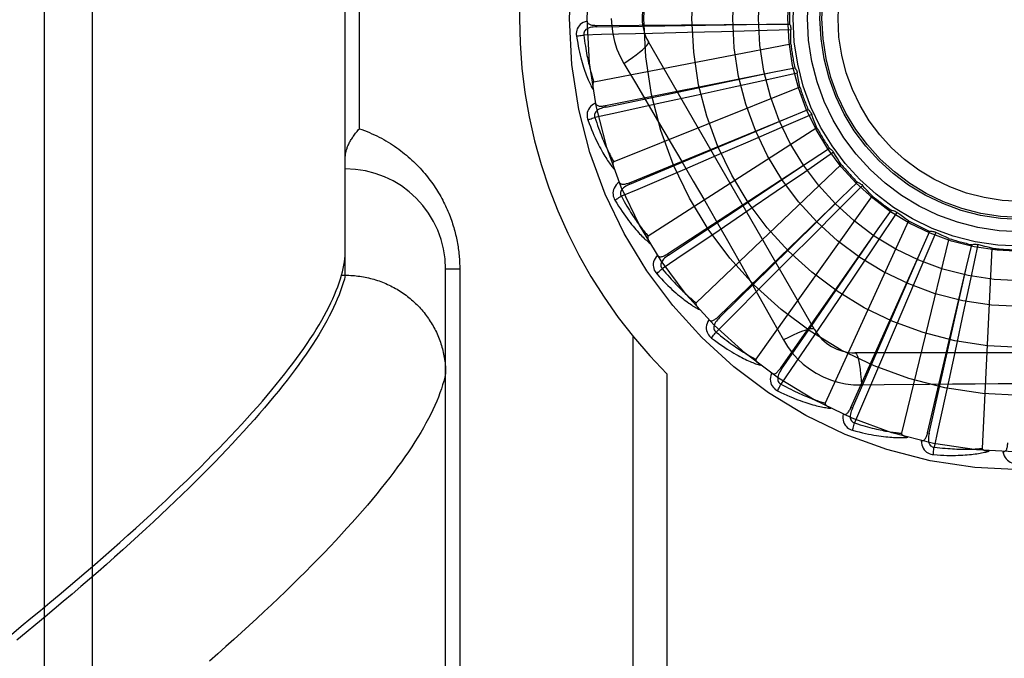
# Model space of a CAD drawing. Header units: inches. Extents: x 0 to 176, y 0 to 114.
# Tile 84 of 102: x 40.389 to 41.002, y 80.966 to 81.364. Entities that reach past the tile are written whole.
import ezdxf

# ---------------------------------------------------------------- set-up
doc = ezdxf.new("R2010")
doc.units = ezdxf.units.IN
doc.header["$LTSCALE"] = 9.696296
doc.header["$MEASUREMENT"] = 0
doc.linetypes.add('HIDDEN', pattern=[0.2, 0.1, -0.1])
doc.layers.add('DOOR_ASSEMBLY', color=7, linetype='CONTINUOUS')

msp = doc.modelspace()

# ---------------------------------------------------------------- linework, layer by layer
at = {"layer": 'DOOR_ASSEMBLY', "color": 8, "linetype": 'HIDDEN'}
for p, q in [((40.43428, 80.80794), (40.43428, 81.92108)), ((40.40428, 80.83733), (40.40428, 81.89169)), ((40.59178, 81.20448), (40.59178, 81.52453)), ((40.60056, 81.29576), (40.60056, 81.43326)), ((40.74822, 81.36017), (40.85431, 81.3609)), ((40.74822, 81.36017), (40.74822, 81.35921)), ((40.74822, 81.35921), (40.79086, 81.35986)), ((40.79086, 81.35986), (40.85437, 81.3609)), ((40.84738, 81.35678), (40.82609, 81.35621)), ((40.86946, 81.35741), (40.84738, 81.35678)), ((40.85431, 81.3609), (40.86857, 81.36098)), ((40.8049, 81.35566), (40.78315, 81.35512)), ((40.82609, 81.35621), (40.8049, 81.35566)), ((40.86941, 81.34852), (40.7467, 81.32487)), ((40.88407, 81.17076), (40.78063, 81.34993)), ((40.76529, 81.33647), (40.77255, 81.3243)), ((40.85785, 81.33098), (40.87184, 81.33375)), ((40.75382, 81.31018), (40.85785, 81.33098)), ((40.79575, 81.31794), (40.85791, 81.33099)), ((40.85183, 81.32562), (40.83104, 81.32103)), ((40.8734, 81.33042), (40.85183, 81.32562)), ((40.87503, 81.32168), (40.75901, 81.27523)), ((40.83104, 81.32103), (40.81033, 81.31647)), ((40.75401, 81.30924), (40.79575, 81.31794)), ((40.81033, 81.31647), (40.78908, 81.31183)), ((40.75382, 81.31018), (40.75401, 81.30924)), ((40.867, 81.30226), (40.88021, 81.30764)), ((40.76878, 81.26215), (40.867, 81.30226)), ((40.84744, 81.29405), (40.86705, 81.30229)), ((40.88237, 81.30466), (40.8621, 81.29587)), ((40.88563, 81.29638), (40.78049, 81.22882)), ((40.8621, 81.29587), (40.84255, 81.28742)), ((40.76914, 81.26127), (40.84744, 81.29405)), ((40.84255, 81.28742), (40.82308, 81.27903)), ((40.88141, 81.2758), (40.89337, 81.28358)), ((40.82308, 81.27903), (40.80309, 81.27045)), ((40.89605, 81.28106), (40.87781, 81.26859)), ((40.79256, 81.21783), (40.88141, 81.2758)), ((40.90082, 81.27355), (40.81037, 81.18731)), ((40.87781, 81.26859), (40.86022, 81.2566)), ((40.76878, 81.26215), (40.76914, 81.26127)), ((40.91395, 81.26048), (40.8984, 81.24478)), ((40.90058, 81.25254), (40.91084, 81.26244)), ((40.8243, 81.1788), (40.90058, 81.25254)), ((40.86022, 81.2566), (40.84268, 81.24467)), ((40.92005, 81.254), (40.84756, 81.15221)), ((40.84268, 81.24467), (40.82468, 81.23246)), ((40.8984, 81.24478), (40.8834, 81.22968)), ((40.93543, 81.24365), (40.92313, 81.2253)), ((40.92379, 81.23333), (40.932, 81.24499)), ((40.94264, 81.23845), (40.89073, 81.12478)), ((40.86285, 81.14649), (40.92379, 81.23333)), ((40.8834, 81.22968), (40.86844, 81.21465)), ((40.95023, 81.21886), (40.95608, 81.23187)), ((40.9597, 81.2312), (40.95109, 81.21085)), ((40.92313, 81.2253), (40.91125, 81.20763)), ((40.96777, 81.22746), (40.9383, 81.10601)), ((40.97892, 81.20966), (40.98221, 81.22353)), ((40.98588, 81.22356), (40.98129, 81.20195)), ((40.99452, 81.22142), (40.98857, 81.09659)), ((40.79256, 81.21783), (40.79309, 81.21702)), ((40.90682, 81.12206), (40.95023, 81.21886)), ((40.92482, 81.16071), (40.95025, 81.21892)), ((40.86844, 81.21465), (40.85307, 81.19925)), ((40.95109, 81.21085), (40.94278, 81.19125)), ((40.95462, 81.10639), (40.97892, 81.20966)), ((40.96497, 81.14775), (40.97893, 81.20971)), ((40.58872, 81.20215), (40.5894, 81.20448)), ((40.5894, 81.20448), (40.59178, 81.20448)), ((40.59178, 81.20448), (40.59292, 81.20447)), ((40.65428, 80.86789), (40.65428, 81.20826)), ((40.66306, 81.20826), (40.65428, 81.20826)), ((40.66306, 81.20826), (40.66306, 80.92701)), ((40.91125, 81.20763), (40.89941, 81.19004)), ((40.98129, 81.20195), (40.97683, 81.18113)), ((40.94278, 81.19125), (40.93447, 81.17174)), ((40.89941, 81.19004), (40.88723, 81.17202)), ((40.8243, 81.1788), (40.82497, 81.17811)), ((40.97683, 81.18113), (40.97237, 81.1604)), ((40.77099, 81.16653), (40.77099, 80.89451)), ((40.93447, 81.17174), (40.92593, 81.15173)), ((40.9077, 81.12166), (40.92482, 81.16071)), ((40.97237, 81.1604), (40.96777, 81.13914)), ((41.11622, 81.15618), (40.90933, 81.15618)), ((40.95556, 81.10617), (40.96497, 81.14775)), ((40.7922, 81.14314), (40.7922, 80.89451)), ((40.86285, 81.14649), (40.86364, 81.14594)), ((40.91332, 81.13615), (40.92749, 81.13636)), ((40.90682, 81.12206), (40.9077, 81.12166)), ((40.95462, 81.10639), (40.95556, 81.10617))]:
    msp.add_line(p, q, dxfattribs=at)
for points in [[(40.74251, 81.36286), (40.74122, 81.36243), (40.74007, 81.36192), (40.73904, 81.36131), (40.73816, 81.36061), (40.73741, 81.35983), (40.73681, 81.35898), (40.73634, 81.35806), (40.73601, 81.3571), (40.73581, 81.35613), (40.73572, 81.35517), (40.73572, 81.35428), (40.73582, 81.35342)], [(40.74251, 81.36287), (40.74256, 81.36241), (40.74268, 81.36199), (40.74289, 81.36163), (40.74317, 81.36131), (40.7435, 81.36104), (40.74388, 81.36082), (40.74432, 81.36064), (40.74479, 81.36049), (40.7453, 81.36038), (40.74584, 81.3603), (40.7464, 81.36024), (40.74699, 81.3602), (40.74759, 81.36017), (40.74822, 81.36017)], [(40.75753, 81.36451), (40.75776, 81.35963), (40.75841, 81.3548), (40.75949, 81.35002), (40.76101, 81.34535), (40.76294, 81.34083), (40.76529, 81.33647)], [(40.74823, 81.35921), (40.74719, 81.35917), (40.74621, 81.35909), (40.74529, 81.35895), (40.74442, 81.35877), (40.74362, 81.35853), (40.74288, 81.35823), (40.74221, 81.35788), (40.74164, 81.35748), (40.74116, 81.35701), (40.7408, 81.35649), (40.74054, 81.35592), (40.7404, 81.35532), (40.74037, 81.35473), (40.74043, 81.35414)], [(40.86857, 81.36098), (40.86886, 81.36043), (40.86909, 81.35986), (40.86927, 81.35926), (40.86939, 81.35864), (40.86946, 81.35803), (40.86946, 81.35741)], [(40.86941, 81.34852), (40.86938, 81.35075), (40.86937, 81.35297), (40.8694, 81.35519), (40.86946, 81.35741)], [(40.73582, 81.35342), (40.73642, 81.35355), (40.73712, 81.35368), (40.73788, 81.3538), (40.7387, 81.35392), (40.73956, 81.35404), (40.74043, 81.35415)], [(40.73582, 81.35342), (40.73618, 81.35122), (40.73656, 81.34912), (40.73695, 81.34713), (40.73734, 81.34522), (40.73775, 81.34341), (40.73816, 81.34168), (40.73857, 81.34003), (40.73899, 81.33846), (40.73941, 81.33697), (40.73983, 81.33554), (40.74025, 81.33419), (40.74067, 81.33289), (40.74109, 81.33166), (40.7415, 81.33048), (40.74191, 81.32936), (40.74232, 81.3283), (40.74272, 81.32728), (40.74312, 81.32632), (40.74352, 81.3254), (40.74391, 81.32453), (40.7443, 81.3237), (40.74469, 81.32292), (40.74506, 81.32217), (40.74544, 81.32146), (40.74581, 81.32079), (40.74617, 81.32015)], [(40.78315, 81.35512), (40.75148, 81.35439), (40.74043, 81.35415)], [(40.74043, 81.35415), (40.74066, 81.35231), (40.74089, 81.35055), (40.74112, 81.34887), (40.74137, 81.34725), (40.74161, 81.34571), (40.74186, 81.34424), (40.74212, 81.34282), (40.74237, 81.34147), (40.74263, 81.34017), (40.74288, 81.33893), (40.74314, 81.33775), (40.74339, 81.33661), (40.74365, 81.33552), (40.7439, 81.33447), (40.74415, 81.33347), (40.74439, 81.33251), (40.74464, 81.33159), (40.74488, 81.33071), (40.74512, 81.32987), (40.74535, 81.32906), (40.74559, 81.32828), (40.74582, 81.32754), (40.74604, 81.32683), (40.74627, 81.32615), (40.74649, 81.32549), (40.7467, 81.32487)], [(40.76528, 81.33646), (40.76812, 81.33833), (40.77075, 81.34014), (40.7731, 81.34184), (40.77517, 81.34345), (40.77697, 81.34495), (40.77845, 81.34631), (40.77958, 81.34751), (40.78034, 81.34853), (40.78069, 81.34934), (40.78063, 81.34992)], [(40.87184, 81.33375), (40.87223, 81.33327), (40.87257, 81.33275), (40.87286, 81.33219), (40.87309, 81.33161), (40.87327, 81.33102), (40.8734, 81.33042)], [(40.87503, 81.32168), (40.87457, 81.32386), (40.87415, 81.32604), (40.87375, 81.32823), (40.8734, 81.33042)], [(40.7467, 81.32487), (40.74654, 81.3248), (40.74641, 81.3247), (40.74629, 81.32457), (40.7462, 81.3244), (40.74613, 81.32422), (40.74607, 81.32402), (40.74603, 81.32381), (40.74599, 81.32359), (40.74596, 81.32335), (40.74595, 81.32311), (40.74594, 81.32286), (40.74594, 81.3226), (40.74594, 81.32233), (40.74595, 81.32205), (40.74597, 81.32177), (40.74599, 81.32147), (40.74603, 81.32116), (40.74606, 81.32084), (40.74611, 81.32051), (40.74617, 81.32016)], [(40.77255, 81.3243), (40.78698, 81.29992), (40.7942, 81.28768), (40.8014, 81.2754), (40.80857, 81.26311), (40.8157, 81.25079), (40.82281, 81.23845), (40.82987, 81.22609), (40.83691, 81.21371), (40.8439, 81.20134)], [(40.74771, 81.31174), (40.74652, 81.31108), (40.74549, 81.31035), (40.7446, 81.30956), (40.74386, 81.30871), (40.74327, 81.3078), (40.74284, 81.30685), (40.74256, 81.30586), (40.74241, 81.30486), (40.7424, 81.30386), (40.74249, 81.30291), (40.74266, 81.30203), (40.74292, 81.30121)], [(40.75401, 81.30924), (40.753, 81.309), (40.75205, 81.30874), (40.75117, 81.30843), (40.75036, 81.30809), (40.74961, 81.3077), (40.74895, 81.30727), (40.74836, 81.3068), (40.74787, 81.30629), (40.74749, 81.30574), (40.74723, 81.30516), (40.74709, 81.30455), (40.74706, 81.30394), (40.74714, 81.30335), (40.74732, 81.30279)], [(40.78908, 81.31183), (40.75812, 81.30512), (40.74732, 81.30279)], [(40.74771, 81.31175), (40.74784, 81.3113), (40.74804, 81.31092), (40.74832, 81.3106), (40.74865, 81.31034), (40.74902, 81.31014), (40.74944, 81.31), (40.7499, 81.3099), (40.75039, 81.30985), (40.75091, 81.30984), (40.75146, 81.30986), (40.75202, 81.3099), (40.75261, 81.30997), (40.75321, 81.31007), (40.75382, 81.31018)], [(40.88021, 81.30764), (40.88068, 81.30723), (40.88111, 81.30679), (40.8815, 81.3063), (40.88184, 81.30577), (40.88213, 81.30523), (40.88237, 81.30466)], [(40.74292, 81.30121), (40.74349, 81.30145), (40.74415, 81.3017), (40.74487, 81.30197), (40.74565, 81.30224), (40.74648, 81.30252), (40.74732, 81.30279)], [(40.74292, 81.30121), (40.74369, 81.29912), (40.74446, 81.29713), (40.74522, 81.29524), (40.74597, 81.29344), (40.74671, 81.29174), (40.74744, 81.29012), (40.74816, 81.28858), (40.74887, 81.28712), (40.74956, 81.28573), (40.75025, 81.28441), (40.75092, 81.28316), (40.75157, 81.28197), (40.75222, 81.28084), (40.75284, 81.27976), (40.75346, 81.27874), (40.75406, 81.27777), (40.75464, 81.27685), (40.75522, 81.27597), (40.75578, 81.27515), (40.75634, 81.27437), (40.75688, 81.27363), (40.7574, 81.27293), (40.75791, 81.27227), (40.75841, 81.27165), (40.7589, 81.27105), (40.75938, 81.2705)], [(40.74732, 81.30279), (40.74788, 81.30103), (40.74844, 81.29935), (40.74899, 81.29774), (40.74954, 81.2962), (40.75007, 81.29473), (40.7506, 81.29333), (40.75111, 81.29199), (40.75162, 81.29071), (40.75211, 81.28949), (40.7526, 81.28832), (40.75308, 81.2872), (40.75354, 81.28613), (40.754, 81.28511), (40.75444, 81.28413), (40.75488, 81.28319), (40.7553, 81.2823), (40.75571, 81.28144), (40.75612, 81.28062), (40.75651, 81.27984), (40.7569, 81.27909), (40.75727, 81.27837), (40.75764, 81.27768), (40.75799, 81.27703), (40.75834, 81.2764), (40.75868, 81.2758), (40.75901, 81.27523)], [(40.88563, 81.29638), (40.88476, 81.29844), (40.88393, 81.3005), (40.88313, 81.30257), (40.88237, 81.30466)], [(40.59178, 81.27816), (40.59178, 81.27856), (40.5918, 81.27897), (40.59184, 81.27939), (40.59189, 81.27982), (40.59195, 81.28026), (40.59203, 81.28071), (40.59212, 81.28117), (40.59223, 81.28164), (40.59236, 81.28212), (40.5925, 81.28261), (40.59266, 81.2831), (40.59283, 81.2836), (40.59302, 81.28411), (40.59322, 81.28463), (40.59344, 81.28516), (40.59368, 81.28569), (40.59394, 81.28622), (40.59421, 81.28676), (40.59449, 81.28731), (40.59479, 81.28786), (40.59511, 81.28841), (40.59544, 81.28897), (40.59579, 81.28953), (40.59616, 81.2901), (40.59654, 81.29066), (40.59693, 81.29123), (40.59734, 81.2918), (40.59776, 81.29237), (40.59819, 81.29293), (40.59864, 81.2935), (40.5991, 81.29407), (40.59958, 81.29463), (40.60006, 81.2952), (40.60056, 81.29576)], [(40.60056, 81.29576), (40.60216, 81.29519), (40.60374, 81.2946), (40.60531, 81.29399), (40.60685, 81.29334), (40.60838, 81.29268), (40.60988, 81.29199), (40.61137, 81.29127), (40.61284, 81.29053), (40.61428, 81.28978), (40.6157, 81.289), (40.61711, 81.2882), (40.61849, 81.28738), (40.61984, 81.28654), (40.62118, 81.28568), (40.62249, 81.28481), (40.62378, 81.28392), (40.62505, 81.28301), (40.62629, 81.28209), (40.62751, 81.28115), (40.62871, 81.2802), (40.62988, 81.27923), (40.63103, 81.27826), (40.63216, 81.27727), (40.63326, 81.27627), (40.63434, 81.27525), (40.6354, 81.27423), (40.63643, 81.2732), (40.63744, 81.27216), (40.63843, 81.27111), (40.6394, 81.27005), (40.64034, 81.26898), (40.64126, 81.26791), (40.64215, 81.26683), (40.64303, 81.26575), (40.64388, 81.26465), (40.64471, 81.26356), (40.64552, 81.26246), (40.64631, 81.26135), (40.64708, 81.26024), (40.64782, 81.25912), (40.64855, 81.258), (40.64925, 81.25688), (40.64994, 81.25576), (40.6506, 81.25463), (40.65124, 81.2535), (40.65187, 81.25237), (40.65247, 81.25123), (40.65306, 81.2501), (40.65363, 81.24896), (40.65418, 81.24782), (40.65471, 81.24668), (40.65522, 81.24554), (40.65571, 81.24439), (40.65619, 81.24325), (40.65664, 81.24211), (40.65708, 81.24098), (40.6575, 81.23984), (40.65791, 81.23871), (40.65829, 81.23758), (40.65866, 81.23646), (40.65901, 81.23534), (40.65934, 81.23422), (40.65966, 81.23311), (40.65996, 81.232), (40.66025, 81.2309), (40.66052, 81.2298), (40.66077, 81.2287), (40.66102, 81.22761), (40.66124, 81.22652), (40.66145, 81.22543), (40.66165, 81.22435), (40.66184, 81.22327), (40.66201, 81.22219), (40.66216, 81.22111), (40.66231, 81.22004), (40.66244, 81.21897), (40.66256, 81.2179), (40.66266, 81.21683), (40.66276, 81.21576), (40.66284, 81.2147), (40.66291, 81.21364), (40.66296, 81.21257), (40.66301, 81.21151), (40.66304, 81.21043), (40.66306, 81.20935), (40.66306, 81.20826)], [(40.89337, 81.28358), (40.89391, 81.28327), (40.89441, 81.28291), (40.89489, 81.2825), (40.89533, 81.28205), (40.89571, 81.28157), (40.89605, 81.28106)], [(40.90082, 81.27355), (40.89958, 81.2754), (40.89838, 81.27727), (40.8972, 81.27916), (40.89605, 81.28106)], [(40.75901, 81.27523), (40.75887, 81.27514), (40.75875, 81.27501), (40.75867, 81.27486), (40.75861, 81.27468), (40.75857, 81.27448), (40.75855, 81.27428), (40.75855, 81.27406), (40.75856, 81.27384), (40.75857, 81.2736), (40.7586, 81.27336), (40.75864, 81.27311), (40.75869, 81.27286), (40.75875, 81.27259), (40.75881, 81.27232), (40.75888, 81.27205), (40.75896, 81.27176), (40.75905, 81.27146), (40.75915, 81.27115), (40.75925, 81.27087), (40.75935, 81.27059)], [(40.80309, 81.27045), (40.77396, 81.258), (40.76379, 81.25367)], [(40.79309, 81.21702), (40.8286, 81.24062), (40.88146, 81.27583)], [(40.76248, 81.26253), (40.76144, 81.26166), (40.76057, 81.26075), (40.75984, 81.2598), (40.75928, 81.25883), (40.75888, 81.25783), (40.75863, 81.25681), (40.75854, 81.25578), (40.75859, 81.25477), (40.75876, 81.25379), (40.75903, 81.25287), (40.75937, 81.25204), (40.75978, 81.25128)], [(40.76248, 81.26254), (40.7627, 81.26213), (40.76297, 81.26179), (40.7633, 81.26153), (40.76367, 81.26133), (40.76408, 81.26121), (40.76452, 81.26115), (40.76498, 81.26114), (40.76548, 81.26118), (40.76599, 81.26127), (40.76652, 81.26139), (40.76707, 81.26154), (40.76763, 81.26172), (40.7682, 81.26193), (40.76878, 81.26215)], [(40.76915, 81.26126), (40.7682, 81.26084), (40.76732, 81.2604), (40.76651, 81.25994), (40.76578, 81.25944), (40.76512, 81.25892), (40.76455, 81.25837), (40.76406, 81.2578), (40.76367, 81.25721), (40.76341, 81.2566), (40.76326, 81.25598), (40.76324, 81.25536), (40.76333, 81.25475), (40.76351, 81.25419), (40.76379, 81.25367)], [(40.91084, 81.26244), (40.91143, 81.26224), (40.91199, 81.26199), (40.91254, 81.26168), (40.91305, 81.26132), (40.91352, 81.26092), (40.91395, 81.26048)], [(40.92005, 81.254), (40.91849, 81.25559), (40.91695, 81.2572), (40.91544, 81.25883), (40.91395, 81.26048)], [(40.75978, 81.25128), (40.76029, 81.25162), (40.76089, 81.252), (40.76155, 81.2524), (40.76226, 81.25282), (40.76302, 81.25324), (40.76379, 81.25367)], [(40.76379, 81.25367), (40.76468, 81.25205), (40.76555, 81.2505), (40.7664, 81.24902), (40.76722, 81.24762), (40.76802, 81.24628), (40.7688, 81.245), (40.76956, 81.24378), (40.7703, 81.24262), (40.77102, 81.24151), (40.77172, 81.24046), (40.7724, 81.23945), (40.77306, 81.23849), (40.7737, 81.23757), (40.77432, 81.23669), (40.77493, 81.23586), (40.77551, 81.23506), (40.77608, 81.23429), (40.77663, 81.23356), (40.77717, 81.23287), (40.77769, 81.23221), (40.77819, 81.23157), (40.77868, 81.23097), (40.77915, 81.23039), (40.77961, 81.22984), (40.78006, 81.22932), (40.78049, 81.22882)], [(40.82497, 81.17811), (40.84798, 81.20074), (40.85537, 81.208), (40.90062, 81.25258)], [(40.75978, 81.25128), (40.76093, 81.24938), (40.76206, 81.24757), (40.76316, 81.24586), (40.76424, 81.24423), (40.76529, 81.2427), (40.76631, 81.24125), (40.76731, 81.23987), (40.76828, 81.23857), (40.76923, 81.23734), (40.77015, 81.23617), (40.77104, 81.23507), (40.77191, 81.23403), (40.77276, 81.23304), (40.77358, 81.2321), (40.77437, 81.23121), (40.77515, 81.23037), (40.7759, 81.22958), (40.77663, 81.22883), (40.77734, 81.22813), (40.77803, 81.22746), (40.7787, 81.22684), (40.77935, 81.22626), (40.77998, 81.2257), (40.78059, 81.22519), (40.78118, 81.2247), (40.78175, 81.22424)], [(40.932, 81.24499), (40.93262, 81.24491), (40.93322, 81.24477), (40.93381, 81.24456), (40.93438, 81.24431), (40.93492, 81.24401), (40.93543, 81.24365)], [(40.94264, 81.23845), (40.94081, 81.23972), (40.93899, 81.241), (40.9372, 81.24232), (40.93543, 81.24365)], [(40.78049, 81.22882), (40.78037, 81.2287), (40.78028, 81.22856), (40.78023, 81.22839), (40.7802, 81.2282), (40.7802, 81.228), (40.78022, 81.2278), (40.78026, 81.22758), (40.78031, 81.22736), (40.78037, 81.22714), (40.78045, 81.22691), (40.78053, 81.22667), (40.78063, 81.22643), (40.78073, 81.22618), (40.78084, 81.22593), (40.78097, 81.22567), (40.7811, 81.2254), (40.78124, 81.22513), (40.7814, 81.22484), (40.78157, 81.22455), (40.78175, 81.22424)], [(40.82468, 81.23246), (40.79843, 81.21473), (40.78927, 81.20855)], [(40.86364, 81.14594), (40.88195, 81.17251), (40.88784, 81.18104), (40.92383, 81.23338)], [(40.95608, 81.23187), (40.9567, 81.2319), (40.95732, 81.23187), (40.95794, 81.23179), (40.95855, 81.23165), (40.95913, 81.23145), (40.9597, 81.2312)], [(40.96777, 81.22746), (40.96572, 81.22835), (40.9637, 81.22927), (40.96169, 81.23022), (40.9597, 81.2312)], [(40.98221, 81.22353), (40.98281, 81.22368), (40.98342, 81.22378), (40.98405, 81.22381), (40.98467, 81.22378), (40.98528, 81.2237), (40.98588, 81.22356)], [(40.99452, 81.22142), (40.99234, 81.22191), (40.99018, 81.22243), (40.98803, 81.22298), (40.98588, 81.22356)], [(40.5894, 81.20448), (40.58996, 81.20661), (40.59044, 81.20869), (40.59085, 81.21074), (40.59118, 81.21276), (40.59144, 81.21474), (40.59163, 81.21668), (40.59174, 81.21859), (40.59178, 81.22046)], [(40.7863, 81.21701), (40.78545, 81.21595), (40.78476, 81.21489), (40.78423, 81.21383), (40.78386, 81.21276), (40.78365, 81.2117), (40.7836, 81.21066), (40.78371, 81.20963), (40.78395, 81.20864), (40.78431, 81.20772), (40.78475, 81.20687), (40.78523, 81.20611), (40.78578, 81.20545)], [(40.7863, 81.21701), (40.78659, 81.21665), (40.78692, 81.21637), (40.7873, 81.21617), (40.7877, 81.21606), (40.78812, 81.21601), (40.78856, 81.21603), (40.78903, 81.21611), (40.7895, 81.21625), (40.78999, 81.21643), (40.79049, 81.21665), (40.791, 81.2169), (40.79151, 81.21719), (40.79203, 81.21749), (40.79256, 81.21783)], [(40.79309, 81.21702), (40.79224, 81.21643), (40.79146, 81.21583), (40.79075, 81.21522), (40.79012, 81.2146), (40.78958, 81.21396), (40.78912, 81.21331), (40.78875, 81.21266), (40.78848, 81.212), (40.78833, 81.21135), (40.78831, 81.21072), (40.7884, 81.2101), (40.78861, 81.20952), (40.7889, 81.20901), (40.78927, 81.20855)], [(40.59178, 81.20448), (40.59117, 81.20212), (40.59047, 81.19971), (40.58968, 81.19726), (40.58881, 81.19477), (40.58785, 81.19223), (40.5868, 81.18965), (40.58567, 81.18703), (40.58444, 81.18436), (40.58313, 81.18165), (40.58173, 81.1789), (40.58024, 81.1761), (40.57866, 81.17326), (40.577, 81.17037), (40.57524, 81.16745), (40.5734, 81.16447), (40.57147, 81.16146), (40.56945, 81.1584), (40.56734, 81.1553), (40.56515, 81.15215), (40.56286, 81.14896), (40.56049, 81.14573), (40.55803, 81.14245), (40.55548, 81.13913), (40.55284, 81.13577), (40.55011, 81.13236), (40.54729, 81.12891), (40.54439, 81.12542), (40.54139, 81.12188), (40.53831, 81.1183), (40.53514, 81.11467), (40.53188, 81.11101), (40.52853, 81.1073), (40.52509, 81.10355), (40.52156, 81.09976), (40.51794, 81.09592), (40.51424, 81.09204), (40.51045, 81.08812), (40.50656, 81.08416), (40.50259, 81.08015), (40.49854, 81.07611), (40.49439, 81.07202), (40.49015, 81.06789), (40.48583, 81.06372), (40.48142, 81.05951), (40.47691, 81.05526), (40.47233, 81.05097), (40.46765, 81.04664), (40.46288, 81.04227), (40.45803, 81.03786), (40.45309, 81.03341), (40.44806, 81.02892), (40.44295, 81.02439), (40.43775, 81.01982), (40.43246, 81.01522), (40.42708, 81.01058), (40.42162, 81.0059), (40.41607, 81.00118), (40.41044, 80.99643), (40.40472, 80.99164), (40.39891, 80.98682), (40.39302, 80.98196), (40.38705, 80.97706)], [(40.59292, 81.20447), (40.59404, 81.20444), (40.59517, 81.20439), (40.5963, 81.20432), (40.59742, 81.20423), (40.59854, 81.20412), (40.59967, 81.20399), (40.60078, 81.20384), (40.6019, 81.20367), (40.60301, 81.20349), (40.60412, 81.20328), (40.60522, 81.20305), (40.60632, 81.2028), (40.60742, 81.20254), (40.60851, 81.20225), (40.60959, 81.20194), (40.61067, 81.20162), (40.61174, 81.20128), (40.61281, 81.20091), (40.61387, 81.20053), (40.61492, 81.20013), (40.61596, 81.19971), (40.617, 81.19928), (40.61803, 81.19882), (40.61905, 81.19835), (40.62006, 81.19786), (40.62106, 81.19735), (40.62205, 81.19682), (40.62303, 81.19628), (40.624, 81.19572), (40.62497, 81.19514), (40.62592, 81.19454), (40.62686, 81.19393), (40.62778, 81.1933), (40.6287, 81.19266), (40.6296, 81.192), (40.6305, 81.19132), (40.63138, 81.19063), (40.63224, 81.18992), (40.6331, 81.1892), (40.63394, 81.18846), (40.63476, 81.18771), (40.63557, 81.18694), (40.63637, 81.18616), (40.63715, 81.18537), (40.63792, 81.18456), (40.63868, 81.18373), (40.63941, 81.1829), (40.64014, 81.18205), (40.64084, 81.18119), (40.64153, 81.18032), (40.64221, 81.17943), (40.64287, 81.17853), (40.64351, 81.17762), (40.64413, 81.1767), (40.64474, 81.17577), (40.64533, 81.17483), (40.6459, 81.17388), (40.64646, 81.17292), (40.647, 81.17195), (40.64752, 81.17097), (40.64802, 81.16998), (40.6485, 81.16898), (40.64896, 81.16797), (40.64941, 81.16696), (40.64984, 81.16593), (40.65025, 81.1649), (40.65063, 81.16387), (40.651, 81.16282), (40.65135, 81.16177), (40.65169, 81.16072), (40.652, 81.15965), (40.65229, 81.15859), (40.65256, 81.15752), (40.65281, 81.15644), (40.65305, 81.15536), (40.65326, 81.15427), (40.65345, 81.15318), (40.65362, 81.15209), (40.65378, 81.151), (40.65391, 81.1499), (40.65402, 81.1488), (40.65411, 81.1477), (40.65418, 81.1466), (40.65423, 81.14549), (40.65427, 81.14439), (40.65428, 81.14328)], [(40.78578, 81.20545), (40.78622, 81.20588), (40.78674, 81.20636), (40.78731, 81.20688), (40.78793, 81.20742), (40.78859, 81.20799), (40.78927, 81.20855)], [(40.78578, 81.20545), (40.78727, 81.2038), (40.78872, 81.20223), (40.79013, 81.20076), (40.79149, 81.19937), (40.79281, 81.19806), (40.79409, 81.19683), (40.79533, 81.19567), (40.79653, 81.19458), (40.7977, 81.19355), (40.79882, 81.19258), (40.79991, 81.19166), (40.80096, 81.1908), (40.80198, 81.18999), (40.80296, 81.18922), (40.80391, 81.1885), (40.80483, 81.18782), (40.80572, 81.18719), (40.80657, 81.18659), (40.80741, 81.18604), (40.80821, 81.18552), (40.80898, 81.18503), (40.80973, 81.18458), (40.81045, 81.18416), (40.81115, 81.18376), (40.81182, 81.18339), (40.81248, 81.18305)], [(40.78927, 81.20855), (40.79045, 81.20713), (40.79159, 81.20577), (40.7927, 81.20448), (40.79378, 81.20326), (40.79482, 81.20209), (40.79583, 81.20099), (40.79681, 81.19994), (40.79775, 81.19893), (40.79867, 81.19798), (40.79955, 81.19708), (40.80041, 81.19622), (40.80124, 81.1954), (40.80204, 81.19462), (40.80282, 81.19388), (40.80357, 81.19317), (40.8043, 81.19249), (40.805, 81.19185), (40.80568, 81.19124), (40.80634, 81.19066), (40.80697, 81.19011), (40.80759, 81.18958), (40.80818, 81.18908), (40.80876, 81.1886), (40.80931, 81.18815), (40.80985, 81.18772), (40.81037, 81.18731)], [(40.38372, 80.98078), (40.38987, 80.98579), (40.39592, 80.99076), (40.40188, 80.99568), (40.40774, 81.00056), (40.41351, 81.0054), (40.41918, 81.01019), (40.42476, 81.01494), (40.43025, 81.01964), (40.43564, 81.0243), (40.44093, 81.02892), (40.44613, 81.03349), (40.45124, 81.03802), (40.45625, 81.0425), (40.46117, 81.04693), (40.46599, 81.05132), (40.47072, 81.05567), (40.47536, 81.05997), (40.47991, 81.06422), (40.48436, 81.06843), (40.48872, 81.07259), (40.49298, 81.07671), (40.49716, 81.08078), (40.50124, 81.08481), (40.50523, 81.08879), (40.50912, 81.09273), (40.51293, 81.09662), (40.51664, 81.10046), (40.52026, 81.10426), (40.52379, 81.10802), (40.52723, 81.11173), (40.53058, 81.11539), (40.53384, 81.11901), (40.537, 81.12258), (40.54008, 81.1261), (40.54306, 81.12959), (40.54596, 81.13302), (40.54876, 81.13641), (40.55147, 81.13976), (40.5541, 81.14306), (40.55663, 81.14632), (40.55908, 81.14953), (40.56143, 81.15269), (40.5637, 81.15582), (40.56588, 81.15889), (40.56797, 81.16193), (40.56997, 81.16492), (40.57188, 81.16786), (40.5737, 81.17076), (40.57544, 81.17362), (40.57708, 81.17643), (40.57864, 81.1792), (40.58011, 81.18192), (40.58149, 81.1846), (40.58279, 81.18724), (40.58399, 81.18983), (40.58511, 81.19238), (40.58615, 81.19489), (40.58709, 81.19735), (40.58795, 81.19977), (40.58872, 81.20215)], [(40.85307, 81.19925), (40.83065, 81.17687), (40.82282, 81.16907)], [(40.8439, 81.20134), (40.85782, 81.17662), (40.86474, 81.1642)], [(40.81037, 81.18731), (40.81027, 81.18717), (40.81021, 81.18701), (40.81019, 81.18684), (40.8102, 81.18665), (40.81024, 81.18646), (40.8103, 81.18626), (40.81037, 81.18605), (40.81047, 81.18585), (40.81057, 81.18564), (40.81069, 81.18543), (40.81081, 81.18521), (40.81095, 81.18499), (40.8111, 81.18476), (40.81126, 81.18454), (40.81143, 81.18431), (40.81161, 81.18407), (40.81181, 81.18383), (40.81201, 81.18358), (40.81223, 81.18332), (40.81247, 81.18306)], [(40.81831, 81.17682), (40.81866, 81.17652), (40.81904, 81.1763), (40.81944, 81.17618), (40.81986, 81.17614), (40.82029, 81.17618), (40.82072, 81.17628), (40.82115, 81.17645), (40.82159, 81.17667), (40.82204, 81.17694), (40.82249, 81.17725), (40.82294, 81.1776), (40.82339, 81.17797), (40.82385, 81.17837), (40.8243, 81.1788)], [(40.81831, 81.17681), (40.81767, 81.17561), (40.8172, 81.17444), (40.81688, 81.1733), (40.81672, 81.17218), (40.81671, 81.1711), (40.81686, 81.17007), (40.81716, 81.16908), (40.81758, 81.16816), (40.81811, 81.16731), (40.8187, 81.16656), (40.81932, 81.16591), (40.81998, 81.16536)], [(40.82497, 81.17811), (40.82424, 81.17737), (40.82359, 81.17663), (40.82302, 81.1759), (40.82252, 81.17517), (40.8221, 81.17444), (40.82177, 81.17372), (40.82153, 81.17301), (40.82139, 81.17231), (40.82137, 81.17165), (40.82147, 81.17102), (40.82168, 81.17043), (40.82199, 81.1699), (40.82237, 81.16945), (40.82283, 81.16907)], [(40.81998, 81.16536), (40.82033, 81.16587), (40.82075, 81.16644), (40.82121, 81.16706), (40.82172, 81.16771), (40.82226, 81.16839), (40.82282, 81.16907)], [(40.82282, 81.16907), (40.82425, 81.1679), (40.82563, 81.16678), (40.82697, 81.16573), (40.82825, 81.16473), (40.8295, 81.16378), (40.8307, 81.16289), (40.83185, 81.16204), (40.83297, 81.16123), (40.83405, 81.16047), (40.83509, 81.15975), (40.8361, 81.15907), (40.83707, 81.15842), (40.838, 81.15781), (40.83891, 81.15722), (40.83978, 81.15667), (40.84062, 81.15615), (40.84143, 81.15565), (40.84221, 81.15518), (40.84297, 81.15473), (40.8437, 81.15431), (40.8444, 81.15391), (40.84508, 81.15353), (40.84574, 81.15317), (40.84637, 81.15283), (40.84698, 81.15251), (40.84756, 81.15221)], [(40.88723, 81.17202), (40.86945, 81.14579), (40.86324, 81.13666)], [(40.88407, 81.17076), (40.88361, 81.1711), (40.88277, 81.1712), (40.88158, 81.17108), (40.88005, 81.17073), (40.87818, 81.17016), (40.87599, 81.16937), (40.87352, 81.16836), (40.87079, 81.16716), (40.86784, 81.16575), (40.86474, 81.1642)], [(40.81998, 81.16536), (40.82176, 81.16402), (40.82348, 81.16276), (40.82514, 81.16158), (40.82674, 81.16048), (40.82829, 81.15944), (40.82978, 81.15848), (40.83122, 81.15757), (40.8326, 81.15672), (40.83394, 81.15593), (40.83523, 81.15519), (40.83647, 81.1545), (40.83766, 81.15385), (40.83881, 81.15325), (40.83992, 81.15268), (40.84099, 81.15215), (40.84202, 81.15166), (40.84302, 81.15121), (40.84397, 81.15078), (40.84489, 81.15039), (40.84578, 81.15004), (40.84663, 81.14971), (40.84745, 81.1494), (40.84824, 81.14912), (40.849, 81.14887), (40.84973, 81.14864), (40.85044, 81.14843)], [(40.86474, 81.1642), (40.86734, 81.16), (40.87028, 81.15608), (40.87355, 81.15244), (40.87713, 81.14911), (40.881, 81.14612), (40.88513, 81.14348), (40.88948, 81.14122), (40.89401, 81.13936), (40.89869, 81.13791), (40.90349, 81.13689), (40.90837, 81.1363), (40.91332, 81.13615)], [(40.90933, 81.15618), (40.90986, 81.15595), (40.91037, 81.15527), (40.91086, 81.15417), (40.91132, 81.15268), (40.91177, 81.15077), (40.91217, 81.14848), (40.91254, 81.14584), (40.91285, 81.14287), (40.91312, 81.13961), (40.91332, 81.13615)], [(40.84756, 81.15221), (40.84749, 81.15205), (40.84746, 81.15188), (40.84748, 81.15171), (40.84752, 81.15153), (40.8476, 81.15134), (40.84769, 81.15116), (40.8478, 81.15097), (40.84793, 81.15079), (40.84807, 81.1506), (40.84823, 81.15042), (40.8484, 81.15023), (40.84858, 81.15004), (40.84876, 81.14985), (40.84896, 81.14965), (40.84917, 81.14946), (40.8494, 81.14926), (40.84964, 81.14905), (40.84988, 81.14885), (40.85012, 81.14866), (40.85036, 81.14848)], [(40.92593, 81.15173), (40.91343, 81.12262), (40.90907, 81.11247)], [(40.65428, 81.14328), (40.65375, 81.14095), (40.65313, 81.13856), (40.65243, 81.13614), (40.65163, 81.13367), (40.65075, 81.13116), (40.64977, 81.1286), (40.64871, 81.12601), (40.64756, 81.12336), (40.64631, 81.12068), (40.64498, 81.11795), (40.64356, 81.11518), (40.64205, 81.11236), (40.64044, 81.1095), (40.63875, 81.10659), (40.63697, 81.10365), (40.6351, 81.10065), (40.63313, 81.09762), (40.63108, 81.09454), (40.62894, 81.09141), (40.6267, 81.08825), (40.62438, 81.08504), (40.62196, 81.08178), (40.61946, 81.07848), (40.61686, 81.07514), (40.61417, 81.07175), (40.61139, 81.06832), (40.60852, 81.06485), (40.60556, 81.06133), (40.60251, 81.05777), (40.59937, 81.05416), (40.59613, 81.05052), (40.59281, 81.04683), (40.58939, 81.04309), (40.58588, 81.03931), (40.58228, 81.03549), (40.57859, 81.03163), (40.57481, 81.02772), (40.57093, 81.02378), (40.56697, 81.01979), (40.56291, 81.01575), (40.55876, 81.01168), (40.55452, 81.00756), (40.55019, 81.0034), (40.54577, 80.9992), (40.54125, 80.99496), (40.53665, 80.99068), (40.53195, 80.98635), (40.52716, 80.98199), (40.52228, 80.97758), (40.51731, 80.97314), (40.51225, 80.96865), (40.5071, 80.96413)], [(40.85735, 81.1434), (40.85695, 81.1421), (40.8567, 81.14087), (40.8566, 81.13968), (40.85666, 81.13855), (40.85686, 81.13749), (40.8572, 81.1365), (40.85768, 81.13559), (40.85827, 81.13476), (40.85894, 81.13404), (40.85967, 81.13341), (40.8604, 81.13289), (40.86115, 81.13248)], [(40.85734, 81.1434), (40.85775, 81.14318), (40.85816, 81.14304), (40.85858, 81.143), (40.859, 81.14304), (40.85941, 81.14315), (40.85981, 81.14334), (40.86021, 81.14358), (40.8606, 81.14389), (40.86098, 81.14423), (40.86137, 81.14463), (40.86174, 81.14505), (40.86212, 81.1455), (40.86249, 81.14598), (40.86285, 81.14649)], [(40.86364, 81.14594), (40.86307, 81.14507), (40.86257, 81.14422), (40.86214, 81.1434), (40.86179, 81.14258), (40.86152, 81.14179), (40.86133, 81.14102), (40.86123, 81.14027), (40.86123, 81.13957), (40.86133, 81.13891), (40.86154, 81.13831), (40.86186, 81.13777), (40.86227, 81.13731), (40.86273, 81.13694), (40.86325, 81.13665)], [(40.86115, 81.13248), (40.8614, 81.13304), (40.8617, 81.13368), (40.86204, 81.13437), (40.86242, 81.13511), (40.86282, 81.13588), (40.86324, 81.13666)], [(40.86324, 81.13666), (40.86487, 81.13577), (40.86643, 81.13494), (40.86794, 81.13415), (40.8694, 81.13342), (40.8708, 81.13272), (40.87214, 81.13207), (40.87344, 81.13146), (40.87469, 81.13088), (40.8759, 81.13034), (40.87705, 81.12983), (40.87817, 81.12934), (40.87925, 81.12889), (40.88028, 81.12847), (40.88128, 81.12807), (40.88224, 81.12769), (40.88316, 81.12733), (40.88405, 81.127), (40.88491, 81.12668), (40.88574, 81.12639), (40.88653, 81.12611), (40.8873, 81.12585), (40.88804, 81.12561), (40.88875, 81.12538), (40.88943, 81.12516), (40.89009, 81.12496), (40.89073, 81.12478)], [(40.92749, 81.13636), (40.95582, 81.13667), (40.97003, 81.1368), (40.98426, 81.13689), (40.99849, 81.13696), (41.01273, 81.13698), (41.02697, 81.13696), (41.0412, 81.1369), (41.05544, 81.13681), (41.06964, 81.13668)], [(40.96777, 81.13914), (40.961, 81.10819), (40.95864, 81.0974)], [(40.86115, 81.13248), (40.86316, 81.1315), (40.86508, 81.13059), (40.86694, 81.12974), (40.86872, 81.12896), (40.87043, 81.12824), (40.87208, 81.12757), (40.87366, 81.12695), (40.87518, 81.12638), (40.87664, 81.12586), (40.87805, 81.12537), (40.8794, 81.12493), (40.88069, 81.12452), (40.88194, 81.12414), (40.88314, 81.1238), (40.88429, 81.12348), (40.88539, 81.12319), (40.88645, 81.12293), (40.88747, 81.1227), (40.88845, 81.12249), (40.88939, 81.12231), (40.89029, 81.12214), (40.89115, 81.122), (40.89198, 81.12188), (40.89277, 81.12177), (40.89353, 81.12168), (40.89426, 81.12161)], [(40.89073, 81.12478), (40.89069, 81.12461), (40.89069, 81.12444), (40.89074, 81.12427), (40.89082, 81.1241), (40.89092, 81.12394), (40.89105, 81.12377), (40.8912, 81.12361), (40.89136, 81.12346), (40.89153, 81.1233), (40.89172, 81.12314), (40.89192, 81.12299), (40.89213, 81.12284), (40.89235, 81.12269), (40.89259, 81.12253), (40.89283, 81.12238), (40.89309, 81.12223), (40.89336, 81.12208), (40.89364, 81.12192), (40.89394, 81.12177), (40.89425, 81.12161)], [(40.902, 81.11798), (40.90185, 81.11663), (40.90185, 81.11537), (40.90197, 81.11418), (40.90224, 81.11309), (40.90264, 81.11209), (40.90316, 81.11118), (40.90381, 81.11038), (40.90454, 81.10968), (40.90534, 81.10909), (40.90617, 81.10861), (40.90699, 81.10824), (40.90781, 81.10797)], [(40.902, 81.11798), (40.90244, 81.11784), (40.90286, 81.11778), (40.90328, 81.11782), (40.90369, 81.11794), (40.90407, 81.11813), (40.90443, 81.11838), (40.90477, 81.1187), (40.9051, 81.11907), (40.90541, 81.11949), (40.90572, 81.11994), (40.90601, 81.12043), (40.90629, 81.12095), (40.90656, 81.12149), (40.90682, 81.12206)], [(40.9077, 81.12166), (40.9073, 81.1207), (40.90697, 81.11978), (40.90671, 81.11888), (40.90652, 81.11802), (40.9064, 81.11719), (40.90636, 81.1164), (40.90641, 81.11565), (40.90654, 81.11495), (40.90676, 81.11433), (40.90709, 81.11378), (40.9075, 81.11331), (40.90798, 81.11293), (40.90851, 81.11265), (40.90907, 81.11247)], [(40.90781, 81.10797), (40.90794, 81.10858), (40.90812, 81.10926), (40.90832, 81.11001), (40.90855, 81.1108), (40.9088, 81.11163), (40.90907, 81.11247)], [(40.90907, 81.11247), (40.91083, 81.11191), (40.91253, 81.11139), (40.91416, 81.11091), (40.91572, 81.11046), (40.91723, 81.11004), (40.91867, 81.10966), (40.92007, 81.1093), (40.9214, 81.10897), (40.92269, 81.10866), (40.92392, 81.10838), (40.92511, 81.10812), (40.92625, 81.10788), (40.92735, 81.10766), (40.9284, 81.10745), (40.92942, 81.10726), (40.93039, 81.10709), (40.93133, 81.10693), (40.93223, 81.10678), (40.9331, 81.10665), (40.93393, 81.10653), (40.93473, 81.10642), (40.93551, 81.10632), (40.93625, 81.10623), (40.93696, 81.10615), (40.93765, 81.10608), (40.9383, 81.10601)], [(40.90781, 81.10797), (40.90996, 81.10739), (40.91202, 81.10686), (40.914, 81.10638), (40.9159, 81.10595), (40.91772, 81.10557), (40.91946, 81.10522), (40.92113, 81.10491), (40.92273, 81.10464), (40.92427, 81.10441), (40.92574, 81.1042), (40.92715, 81.10402), (40.9285, 81.10386), (40.92979, 81.10373), (40.93103, 81.10361), (40.93222, 81.10352), (40.93336, 81.10345), (40.93445, 81.10339), (40.9355, 81.10336), (40.9365, 81.10334), (40.93745, 81.10333), (40.93837, 81.10334), (40.93924, 81.10337), (40.94008, 81.1034), (40.94088, 81.10345), (40.94164, 81.1035), (40.94237, 81.10357)], [(40.9383, 81.10601), (40.93829, 81.10584), (40.93833, 81.10567), (40.93841, 81.10552), (40.93852, 81.10537), (40.93865, 81.10522), (40.93881, 81.10509), (40.93898, 81.10496), (40.93917, 81.10483), (40.93937, 81.10471), (40.93959, 81.1046), (40.93981, 81.10448), (40.94005, 81.10437), (40.9403, 81.10427), (40.94055, 81.10416), (40.94082, 81.10406), (40.9411, 81.10396), (40.9414, 81.10386), (40.9417, 81.10376), (40.94199, 81.10367), (40.94228, 81.10359)], [(40.95066, 81.10147), (40.95111, 81.10141), (40.95154, 81.10144), (40.95195, 81.10156), (40.95232, 81.10175), (40.95266, 81.10201), (40.95297, 81.10233), (40.95324, 81.1027), (40.9535, 81.10313), (40.95373, 81.1036), (40.95393, 81.1041), (40.95413, 81.10464), (40.9543, 81.1052), (40.95447, 81.10578), (40.95462, 81.10639)], [(40.95556, 81.10617), (40.95535, 81.10515), (40.9552, 81.10418), (40.95511, 81.10325), (40.95509, 81.10237), (40.95513, 81.10153), (40.95524, 81.10074), (40.95543, 81.10001), (40.95569, 81.09935), (40.95603, 81.09878), (40.95645, 81.09831), (40.95694, 81.09793), (40.95749, 81.09765), (40.95806, 81.09747), (40.95864, 81.0974)], [(40.95066, 81.10147), (40.95077, 81.10012), (40.951, 81.09888), (40.95135, 81.09774), (40.95182, 81.09671), (40.9524, 81.09581), (40.95309, 81.09502), (40.95387, 81.09435), (40.95472, 81.0938), (40.95562, 81.09337), (40.95653, 81.09306), (40.9574, 81.09285), (40.95825, 81.09274)], [(41.00156, 81.09447), (41.00202, 81.0945), (41.00244, 81.0946), (41.00281, 81.0948), (41.00314, 81.09506), (41.00343, 81.09537), (41.00366, 81.09575), (41.00387, 81.09617), (41.00403, 81.09664), (41.00417, 81.09714), (41.00428, 81.09767), (41.00437, 81.09823), (41.00444, 81.09882), (41.00449, 81.09942), (41.00452, 81.10004)], [(40.95825, 81.09274), (40.95827, 81.09336), (40.95832, 81.09407), (40.95837, 81.09484), (40.95845, 81.09566), (40.95854, 81.09652), (40.95864, 81.0974)], [(40.95825, 81.09274), (40.96048, 81.09258), (40.9626, 81.09245), (40.96464, 81.09236), (40.96658, 81.09229), (40.96844, 81.09226), (40.97022, 81.09225), (40.97192, 81.09226), (40.97354, 81.0923), (40.97509, 81.09236), (40.97658, 81.09243), (40.97799, 81.09252), (40.97935, 81.09262), (40.98065, 81.09274), (40.98189, 81.09286), (40.98307, 81.09299), (40.9842, 81.09314), (40.98529, 81.09329), (40.98632, 81.09345), (40.9873, 81.09362), (40.98824, 81.0938), (40.98914, 81.09398), (40.98999, 81.09417), (40.99081, 81.09436), (40.99158, 81.09456), (40.99232, 81.09476), (40.99303, 81.09496)], [(40.95864, 81.0974), (40.96047, 81.09719), (40.96224, 81.09699), (40.96393, 81.09683), (40.96556, 81.09668), (40.96711, 81.09656), (40.96861, 81.09645), (40.97004, 81.09637), (40.97141, 81.09629), (40.97273, 81.09624), (40.974, 81.09619), (40.97521, 81.09616), (40.97638, 81.09614), (40.9775, 81.09613), (40.97857, 81.09613), (40.97961, 81.09614), (40.9806, 81.09615), (40.98155, 81.09617), (40.98246, 81.0962), (40.98334, 81.09623), (40.98418, 81.09627), (40.98499, 81.09631), (40.98577, 81.09636), (40.98651, 81.09641), (40.98723, 81.09647), (40.98791, 81.09653), (40.98857, 81.09659)], [(40.98857, 81.09659), (40.98859, 81.09642), (40.98866, 81.09626), (40.98877, 81.09612), (40.9889, 81.096), (40.98906, 81.09588), (40.98924, 81.09578), (40.98944, 81.09568), (40.98965, 81.0956), (40.98987, 81.09552), (40.9901, 81.09544), (40.99034, 81.09537), (40.99059, 81.09531), (40.99086, 81.09525), (40.99113, 81.0952), (40.99141, 81.09515), (40.99171, 81.0951), (40.99201, 81.09506), (40.99233, 81.09502), (40.99267, 81.09499), (40.99303, 81.09496)], [(41.00156, 81.09447), (41.00193, 81.09316), (41.00239, 81.09199), (41.00295, 81.09094), (41.0036, 81.09002), (41.00434, 81.08924), (41.00517, 81.08859), (41.00606, 81.08808), (41.00701, 81.0877), (41.00797, 81.08746), (41.00892, 81.08732), (41.00981, 81.08728), (41.01067, 81.08734)]]:
    msp.add_lwpolyline(points, dxfattribs=at)
for radius in [0.28125, 0.27028, 0.235, 0.205, 0.17959, 0.1635, 0.14525, 0.142, 0.133, 0.12525, 0.124, 0.114]:
    msp.add_circle((41.01278, 81.36451), radius, dxfattribs=at)
for centre, radius, start, end in [((41.01278, 81.36451), 0.3125, 134.89708, 225.10292), ((40.80589, 81.36451), 0.02917, 150, 210), ((41.01278, 81.36451), 0.14425, 175.45528, 181.40153), ((41.01278, 81.36451), 0.14425, 186.36437, 192.31062), ((41.01278, 81.36451), 0.14425, 197.27346, 203.21971), ((41.01278, 81.36451), 0.14425, 208.18255, 214.1288), ((40.59178, 81.20826), 0.0625, 0, 90), ((41.01278, 81.36451), 0.14425, 219.09165, 225.03789), ((41.01278, 81.36451), 0.14425, 230.00074, 235.94698), ((41.01278, 81.36451), 0.14425, 240.90983, 246.85607), ((41.01278, 81.36451), 0.14425, 251.81892, 257.76516), ((41.01278, 81.36451), 0.14425, 262.72801, 268.67426), ((40.90933, 81.18534), 0.02917, 210, 270)]:
    msp.add_arc(centre, radius, start, end, dxfattribs=at)

doc.saveas('drawing.dxf')
